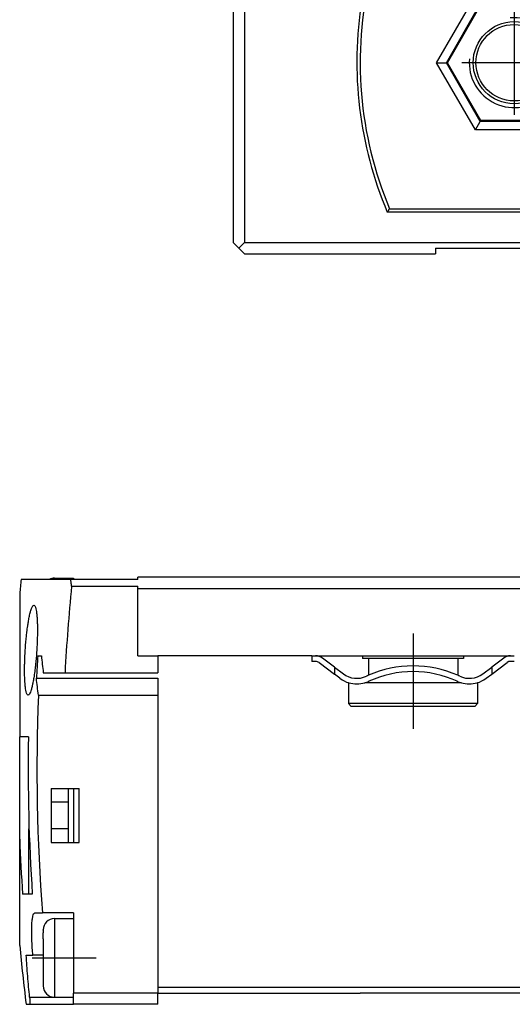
# Model space of a CAD drawing. Header units: millimetres. Extents: x -285 to 870, y -217 to 203.
# Tile 14 of 22: x 446 to 489, y -96 to -9. Entities that reach past the tile are written whole.
import ezdxf

# ---------------------------------------------------------------- set-up
doc = ezdxf.new("R2010")
doc.units = ezdxf.units.MM
doc.linetypes.add('DOT_CENTER', pattern=[14, 12, -1, 0, -1])
doc.layers.add('1', color=7, linetype='Continuous')

# ---------------------------------------------------------------- blocks, each defined once
blk = doc.blocks.new('CABEZA__18', base_point=(475.9, -95.458))
at = {"color": 7, "linetype": 'Continuous'}
for p, q in [((476.803, -95.458), (475.9, -95.458)), ((486.15, -95.458), (476.803, -95.458)), ((493.049, -95.458), (486.15, -95.458)), ((498.8, -95.458), (493.049, -95.458)), ((526.151, -95.458), (520.4, -95.458)), ((533.05, -95.458), (526.151, -95.458)), ((542.397, -95.458), (533.05, -95.458)), ((542.397, -95.458), (543.3, -95.458))]:
    blk.add_line(p, q, dxfattribs=at)
blk = doc.blocks.new('REGLA__19', base_point=(445.6, -96.458))
at = {"color": 7, "linetype": 'Continuous'}
for p, q in [((448.22, -58.658), (445.724, -58.658)), ((450.144, -58.658), (448.22, -58.658)), ((448.7, -58.535), (450.4, -58.535)), ((450.4, -58.658), (450.144, -58.658)), ((456.1, -58.658), (450.4, -58.658)), ((796.1, -58.458), (456.1, -58.458)), ((456.1, -58.658), (456.1, -58.458)), ((450.224, -59.258), (456.1, -59.258)), ((456.1, -59.458), (456.1, -59.258)), ((456.1, -59.458), (796.1, -59.458)), ((456.1, -65.458), (456.1, -59.458)), ((445.6, -59.935), (445.6, -72.656)), ((447.2, -65.458), (447.526, -65.458)), ((456.1, -65.458), (457.9, -65.458)), ((457.9, -65.458), (457.9, -66.958)), ((471.6, -65.458), (457.9, -65.458)), ((471.6, -65.458), (471.6, -65.958)), ((471.6, -65.458), (471.933, -65.458)), ((471.933, -65.458), (485.1, -65.458)), ((473.6, -66.458), (472.533, -65.658)), ((476.1, -65.458), (476.1, -65.708)), ((485.1, -65.458), (489.267, -65.458)), ((485.1, -65.458), (485.1, -65.708)), ((488.667, -65.658), (487.6, -66.458)), ((489.267, -65.458), (489.6, -65.458)), ((471.933, -65.958), (471.6, -65.958)), ((472.233, -66.058), (473.6, -67.083)), ((473.6, -66.458), (474.4, -67.058)), ((476.625, -65.708), (476.1, -65.708)), ((476.625, -65.708), (476.625, -67.19)), ((484.575, -65.708), (476.625, -65.708)), ((484.575, -65.708), (484.575, -67.19)), ((485.1, -65.708), (484.575, -65.708)), ((486.8, -67.058), (487.6, -66.458)), ((487.6, -67.083), (488.967, -66.058)), ((489.125, -65.958), (488.967, -66.058)), ((489.6, -65.958), (489.125, -65.958)), ((447.702, -66.958), (449.635, -66.958)), ((449.635, -66.958), (457.9, -66.958)), ((474.1, -67.458), (473.6, -67.083)), ((487.1, -67.458), (487.6, -67.083)), ((447.09, -67.458), (457.9, -67.458)), ((457.9, -67.458), (457.9, -68.957)), ((474.9, -67.858), (474.85, -67.858)), ((474.85, -67.858), (474.85, -69.708)), ((476.625, -67.858), (476.3, -67.858)), ((476.625, -67.738), (476.625, -67.858)), ((484.575, -67.858), (476.625, -67.858)), ((484.575, -67.738), (484.575, -67.858)), ((484.9, -67.858), (484.575, -67.858)), ((486.35, -67.858), (486.3, -67.858)), ((486.35, -67.858), (486.35, -69.708)), ((447.265, -68.957), (457.9, -68.957)), ((457.9, -68.957), (457.9, -94.958)), ((486.35, -69.708), (474.85, -69.708)), ((475.1, -69.958), (474.85, -69.708)), ((486.1, -69.958), (475.1, -69.958)), ((486.1, -69.958), (486.35, -69.708)), ((446.379, -72.656), (445.6, -72.656)), ((445.6, -81.755), (445.6, -72.656)), ((448.4, -77.256), (449.9, -77.256)), ((448.4, -77.256), (448.4, -82.056)), ((449.9, -77.256), (450.4, -77.256)), ((449.9, -77.256), (449.9, -78.456)), ((450.4, -77.256), (450.9, -77.256)), ((450.9, -82.056), (450.9, -77.256)), ((448.4, -78.456), (449.9, -78.456)), ((449.9, -78.456), (449.9, -80.856)), ((446.4, -79.511), (446.4, -80.856)), ((446.437, -80.856), (446.4, -80.856)), ((446.4, -86.656), (446.4, -80.856)), ((449.9, -80.856), (448.4, -80.856)), ((449.9, -80.856), (449.9, -82.056)), ((445.6, -91.234), (445.6, -81.755)), ((448.4, -82.056), (449.9, -82.056)), ((449.9, -82.056), (450.4, -82.056)), ((450.4, -82.056), (450.9, -82.056)), ((446.4, -86.656), (445.853, -86.656)), ((446.722, -86.656), (446.4, -86.656)), ((446.952, -88.328), (447.623, -88.328)), ((450.4, -88.328), (447.623, -88.328)), ((450.4, -88.328), (450.4, -88.828)), ((448.7, -88.828), (450.4, -88.828)), ((450.4, -88.828), (450.4, -95.458)), ((446.176, -92.082), (446.775, -92.082)), ((447.7, -92.082), (446.775, -92.082)), ((450.4, -95.828), (450.4, -95.458)), ((457.9, -94.958), (457.9, -95.458)), ((457.9, -96.458), (457.9, -95.458)), ((457.9, -95.458), (475.9, -95.458)), ((476.803, -95.458), (475.9, -95.458)), ((486.15, -95.458), (476.803, -95.458)), ((493.049, -95.458), (486.15, -95.458)), ((448.7, -95.828), (450.4, -95.828)), ((450.4, -96.458), (450.4, -95.828)), ((446.171, -96.458), (446.498, -96.458)), ((446.498, -96.458), (450.4, -96.458)), ((457.9, -96.458), (450.4, -96.458))]:
    blk.add_line(p, q, dxfattribs=at)
at = {"color": 3, "linetype": 'Continuous'}
for p, q in [((473.6, -66.458), (473.6, -67.083)), ((487.6, -66.458), (487.6, -67.083)), ((450.4, -77.256), (450.4, -82.056)), ((457.9, -95.458), (450.4, -95.458)), ((794.3, -94.958), (457.9, -94.958)), ((446.481, -95.828), (448.7, -95.828))]:
    blk.add_line(p, q, dxfattribs=at)
at = {"color": 7, "linetype": 'Continuous'}
for centre, radius, start, end in [((612.87, -75.585), 168, 174.21744, 174.65504), ((448.7, -59.535), 1, 90, 118.69536), ((612.87, -75.585), 163.463, 174.26776, 176.97486), ((612.87, -75.585), 165.979, 176.50213, 177.19358), ((471.933, -66.458), 1, 53.1301, 90), ((489.267, -66.458), 1, 90, 126.8699), ((471.933, -66.458), 0.5, 53.1301, 90), ((480.6, -76.272), 9.914, 66.36253, 113.63747), ((475.6, -65.458), 2, 233.1301, 295.11695), ((480.6, -76.272), 9.914, 113.63747, 114.75301), ((480.6, -76.272), 9.414, 65.25599, 114.74401), ((480.6, -76.272), 9.914, 65.24699, 66.36253), ((485.6, -65.458), 2, 244.88305, 306.8699), ((475.6, -65.458), 2.5, 233.1301, 253.7398), ((475.6, -65.458), 2.5, 253.7398, 286.2602), ((475.6, -65.458), 2.5, 286.2602, 295.07806), ((485.6, -65.458), 2.5, 244.92194, 253.7398), ((485.6, -65.458), 2.5, 253.7398, 286.2602), ((485.6, -65.458), 2.5, 286.2602, 306.8699), ((612.87, -75.585), 165.737, 177.70833, 184.40982), ((612.87, -75.585), 166.516, 178.99214, 183.81221), ((612.87, -75.585), 167.383, 182.11251, 183.79243), ((448.7, -89.828), 1, 90, 180), ((612.87, -75.585), 168, 185.34496, 187.13724), ((448.7, -94.828), 1, 180, 270)]:
    blk.add_arc(centre, radius, start, end, dxfattribs=at)
at = {"color": 3, "linetype": 'Continuous'}
for points, knots in [([(448.7, -58.535), (448.7, -58.555), (448.7, -58.596), (448.7, -58.637), (448.7, -58.658)], [0, 0, 0, 0, 0.0596797, 0.1228149, 0.1228149, 0.1228149, 0.1228149]), ([(448.7, -88.828), (448.7, -88.906), (448.7, -89.068), (448.7, -89.299), (448.7, -89.548), (448.7, -89.827), (448.7, -90.167), (448.7, -90.551), (448.7, -90.901), (448.7, -91.227), (448.7, -91.53), (448.7, -91.869), (448.7, -92.179), (448.7, -92.442), (448.7, -92.619), (448.7, -92.741), (448.7, -92.792), (448.7, -92.813)], [0, 0, 0, 0, 0.234448, 0.48475, 0.694749, 0.979302, 1.323576, 1.712738, 2.131955, 2.373664, 2.689659, 3.041699, 3.391543, 3.618197, 3.833219, 3.921347, 3.984869, 3.984869, 3.984869, 3.984869]), ([(447.7, -89.828), (447.7, -89.831), (447.7, -89.838), (447.7, -89.845), (447.7, -89.849)], [0, 0, 0, 0, 0.00879106, 0.02108541, 0.02108541, 0.02108541, 0.02108541]), ([(448.7, -92.813), (448.7, -92.983), (448.7, -93.284), (448.7, -93.671), (448.7, -94.002), (448.7, -94.352), (448.7, -94.772), (448.7, -95.154), (448.7, -95.458), (448.7, -95.63), (448.7, -95.752), (448.7, -95.803), (448.7, -95.828)], [0, 0, 0, 0, 0.510345, 0.902381, 1.162218, 1.502893, 1.952971, 2.421806, 2.64846, 2.863482, 2.939114, 3.015132, 3.015132, 3.015132, 3.015132])]:
    blk.add_open_spline(points, degree=3, knots=knots, dxfattribs=at)
at = {"color": 7, "linetype": 'Continuous'}
for points, knots in [([(450.224, -59.258), (450.211, -59.158), (450.183, -58.958), (450.157, -58.758), (450.144, -58.658)], [0, 0, 0, 0, 0.3027322, 0.6053907, 0.6053907, 0.6053907, 0.6053907]), ([(450.4, -58.535), (450.4, -58.54), (450.4, -58.55), (450.4, -58.573), (450.4, -58.61), (450.4, -58.64), (450.4, -58.658)], [0, 0, 0, 0, 0.0128633, 0.0308396, 0.0692631, 0.1228149, 0.1228149, 0.1228149, 0.1228149]), ([(446.35, -68.958), (446.32, -68.941), (446.249, -68.903), (446.196, -68.735), (446.141, -68.524), (446.109, -68.286), (446.082, -68.039), (446.06, -67.743), (446.041, -67.326), (446.034, -66.913), (446.035, -66.5), (446.043, -66.088), (446.061, -65.553), (446.094, -64.941), (446.139, -64.331), (446.189, -63.8), (446.235, -63.391), (446.276, -63.068), (446.318, -62.763), (446.372, -62.416), (446.442, -62.027), (446.523, -61.664), (446.606, -61.36), (446.69, -61.155), (446.759, -61.004), (446.834, -60.97), (446.861, -60.958)], [0, 0, 0, 0, 0.100167, 0.234886, 0.49776, 0.768198, 0.949673, 1.243047, 1.657541, 2.202701, 2.481567, 2.897852, 3.437844, 4.088003, 4.735049, 5.273388, 5.689446, 5.96948, 6.248446, 6.61429, 7.023487, 7.43296, 7.733273, 7.959768, 8.111695, 8.200487, 8.200487, 8.200487, 8.200487]), ([(446.861, -60.958), (446.892, -60.975), (446.962, -61.013), (447.016, -61.18), (447.07, -61.39), (447.114, -61.7), (447.146, -62.054), (447.166, -62.44), (447.175, -62.784), (447.178, -63.089), (447.178, -63.412), (447.17, -63.825), (447.152, -64.361), (447.119, -64.973), (447.073, -65.585), (447.022, -66.117), (446.977, -66.527), (446.924, -66.942), (446.864, -67.359), (446.79, -67.778), (446.728, -68.074), (446.667, -68.326), (446.605, -68.556), (446.521, -68.761), (446.453, -68.912), (446.378, -68.946), (446.35, -68.958)], [0, 0, 0, 0, 0.100156, 0.234307, 0.496103, 0.764975, 1.165099, 1.565163, 1.923695, 2.198787, 2.478253, 2.895096, 3.435778, 4.086938, 4.735421, 5.275104, 5.69217, 5.972635, 6.530338, 6.953449, 7.251581, 7.434, 7.733769, 7.960092, 8.112182, 8.200948, 8.200948, 8.200948, 8.200948]), ([(447.526, -65.458), (447.554, -65.708), (447.609, -66.209), (447.671, -66.708), (447.702, -66.958)], [0, 0, 0, 0, 0.754936, 1.510269, 1.510269, 1.510269, 1.510269]), ([(447.265, -68.957), (447.234, -68.708), (447.172, -68.208), (447.117, -67.708), (447.09, -67.458)], [0, 0, 0, 0, 0.75497, 1.509546, 1.509546, 1.509546, 1.509546]), ([(446.775, -92.082), (446.758, -91.876), (446.716, -91.391), (446.677, -90.654), (446.664, -89.969), (446.678, -89.411), (446.704, -88.984), (446.764, -88.661), (446.814, -88.423), (446.911, -88.356), (446.952, -88.328)], [0, 0, 0, 0, 0.621985, 1.457821, 2.214233, 2.67509, 3.138057, 3.484912, 3.681027, 3.826272, 3.826272, 3.826272, 3.826272]), ([(447.7, -89.849), (447.7, -89.846), (447.7, -89.839), (447.7, -89.832), (447.7, -89.828)], [0, 0, 0, 0, 0.01053451, 0.02108543, 0.02108543, 0.02108543, 0.02108543]), ([(447.7, -89.849), (447.7, -89.86), (447.7, -89.887), (447.7, -89.927), (447.7, -89.969), (447.7, -90.006), (447.7, -90.038), (447.7, -90.065), (447.7, -90.086), (447.7, -90.097), (447.7, -90.102)], [0, 0, 0, 0, 0.0324406, 0.0807338, 0.120508, 0.1576795, 0.1906946, 0.2182002, 0.2390343, 0.2523567, 0.2523567, 0.2523567, 0.2523567]), ([(447.7, -90.638), (447.7, -90.576), (447.7, -90.464), (447.7, -90.308), (447.7, -90.191), (447.7, -90.124), (447.7, -90.102)], [0, 0, 0, 0, 0.1837727, 0.3364454, 0.4679568, 0.5360711, 0.5360711, 0.5360711, 0.5360711]), ([(447.7, -90.638), (447.7, -90.732), (447.7, -90.911), (447.7, -91.161), (447.7, -91.36), (447.7, -91.509), (447.7, -91.614), (447.7, -91.701), (447.7, -91.765), (447.7, -91.801), (447.7, -91.813)], [0, 0, 0, 0, 0.283714, 0.535546, 0.751599, 0.878465, 0.983882, 1.067071, 1.139939, 1.175356, 1.175356, 1.175356, 1.175356]), ([(447.7, -91.813), (447.7, -91.894), (447.7, -92.066), (447.7, -92.344), (447.7, -92.697), (447.7, -92.96), (447.7, -93.117)], [0, 0, 0, 0, 0.243643, 0.515132, 0.833975, 1.303705, 1.303705, 1.303705, 1.303705]), ([(446.481, -95.828), (446.424, -95.204), (446.31, -93.956), (446.221, -92.707), (446.176, -92.082)], [0, 0, 0, 0, 1.879066, 3.757861, 3.757861, 3.757861, 3.757861]), ([(447.7, -93.117), (447.7, -93.18), (447.7, -93.309), (447.7, -93.605), (447.7, -93.971), (447.7, -94.332), (447.7, -94.57), (447.7, -94.693), (447.7, -94.774), (447.7, -94.81), (447.7, -94.828)], [0, 0, 0, 0, 0.190185, 0.387991, 0.887769, 1.28767, 1.469975, 1.603142, 1.657153, 1.711427, 1.711427, 1.711427, 1.711427]), ([(446.481, -95.828), (446.484, -95.863), (446.49, -95.926), (446.497, -96.012), (446.503, -96.098), (446.509, -96.187), (446.513, -96.279), (446.514, -96.353), (446.513, -96.403), (446.509, -96.433), (446.507, -96.45), (446.5, -96.456), (446.498, -96.458)], [0, 0, 0, 0, 0.1058656, 0.1914951, 0.256941, 0.3661694, 0.4589497, 0.5333005, 0.587639, 0.6087642, 0.6257159, 0.6349479, 0.6349479, 0.6349479, 0.6349479])]:
    blk.add_open_spline(points, degree=3, knots=knots, dxfattribs=at)
at = {"layer": '1', "color": 2, "linetype": 'DOT_CENTER'}
for p, q in [((480.6, -63.458), (480.6, -71.958)), ((446.7, -92.328), (452.4, -92.328))]:
    blk.add_line(p, q, dxfattribs=at)
blk = doc.blocks.new('Regla_G2_cm240__20', base_point=(445.6, -96.458))
for name, p in [('REGLA__19', (445.6, -96.458)), ('CABEZA__18', (475.9, -95.458))]:
    blk.add_blockref(name, p)
blk = doc.blocks.new('B1', base_point=(626, -76))
blk.add_blockref('Regla_G2_cm240__20', (445.6, -96.458))
blk = doc.blocks.new('CABEZA__24', base_point=(464.6, -29.69))
at = {"color": 7, "linetype": 'Continuous'}
for p, q in [((482.6, -2.69), (482.6, -4.19)), ((536.6, -4.19), (536.6, -2.69)), ((464.6, -4.513), (464.6, -4.19)), ((476.68, -4.19), (464.6, -4.19)), ((482.6, -4.19), (476.68, -4.19)), ((482.717, -4.19), (482.6, -4.19)), ((488.357, -4.19), (482.717, -4.19)), ((499.198, -4.19), (488.357, -4.19)), ((520.002, -4.19), (499.198, -4.19)), ((530.842, -4.19), (520.002, -4.19)), ((536.483, -4.19), (530.842, -4.19)), ((536.6, -4.19), (536.483, -4.19)), ((542.52, -4.19), (536.6, -4.19)), ((542.52, -4.19), (554.6, -4.19)), ((554.6, -4.513), (554.6, -4.19)), ((464.6, -4.513), (464.6, -4.704)), ((464.6, -5.759), (464.6, -4.704)), ((498.8, -4.94), (476.803, -4.94)), ((499.1, -4.64), (498.8, -4.94)), ((498.8, -4.94), (498.8, -25.69)), ((499.1, -4.64), (520.1, -4.64)), ((499.1, -25.99), (499.1, -4.64)), ((520.4, -4.94), (520.1, -4.64)), ((520.1, -4.64), (520.1, -25.99)), ((542.397, -4.94), (520.4, -4.94)), ((520.4, -25.69), (520.4, -4.94)), ((554.6, -4.513), (554.6, -4.704)), ((554.6, -5.759), (554.6, -4.704)), ((464.6, -6.142), (464.6, -5.759)), ((508.294, -7.176), (509.384, -5.288)), ((508.316, -7.163), (509.384, -5.314)), ((509.816, -5.288), (510.906, -7.176)), ((509.816, -5.314), (510.884, -7.163)), ((554.6, -6.142), (554.6, -5.759)), ((464.6, -6.636), (464.6, -6.142)), ((464.6, -7.136), (464.6, -6.636)), ((486.15, -6.714), (486.583, -7.464)), ((493.049, -6.714), (492.616, -7.464)), ((526.151, -6.714), (526.584, -7.464)), ((533.05, -6.714), (532.617, -7.464)), ((554.6, -6.636), (554.6, -6.142)), ((554.6, -7.136), (554.6, -6.636)), ((464.6, -7.136), (464.6, -28.69)), ((464.6, -7.136), (465.6, -7.136)), ((476.057, -7.136), (465.6, -7.136)), ((465.6, -7.136), (465.6, -28.69)), ((483.653, -12.69), (486.626, -7.54)), ((486.583, -7.464), (486.626, -7.54)), ((486.626, -7.54), (492.573, -7.54)), ((492.573, -7.54), (492.616, -7.464)), ((492.573, -7.54), (495.546, -12.69)), ((510.69, -7.551), (508.51, -7.551)), ((510.667, -7.538), (508.533, -7.538)), ((526.627, -7.54), (523.654, -12.69)), ((526.584, -7.464), (526.627, -7.54)), ((532.574, -7.54), (526.627, -7.54)), ((532.574, -7.54), (532.617, -7.464)), ((535.547, -12.69), (532.574, -7.54)), ((543.143, -7.136), (553.6, -7.136)), ((553.6, -7.136), (554.6, -7.136)), ((553.6, -7.136), (553.6, -28.69)), ((554.6, -7.136), (554.6, -28.69)), ((482.7, -12.69), (483.566, -12.69)), ((483.566, -12.69), (483.653, -12.69)), ((486.626, -17.84), (483.653, -12.69)), ((495.546, -12.69), (492.573, -17.84)), ((495.633, -12.69), (495.546, -12.69)), ((496.499, -12.69), (495.633, -12.69)), ((522.701, -12.69), (523.567, -12.69)), ((523.567, -12.69), (523.654, -12.69)), ((523.654, -12.69), (526.627, -17.84)), ((532.574, -17.84), (535.547, -12.69)), ((535.634, -12.69), (535.547, -12.69)), ((536.5, -12.69), (535.634, -12.69)), ((486.15, -18.665), (486.583, -17.915)), ((486.583, -17.915), (486.626, -17.84)), ((492.573, -17.84), (486.626, -17.84)), ((492.616, -17.915), (492.573, -17.84)), ((493.049, -18.665), (492.616, -17.915)), ((526.151, -18.665), (526.584, -17.915)), ((526.584, -17.915), (526.627, -17.84)), ((526.627, -17.84), (532.574, -17.84)), ((532.617, -17.915), (532.574, -17.84)), ((533.05, -18.665), (532.617, -17.915)), ((499.1, -25.99), (478.309, -25.99)), ((478.508, -25.69), (498.8, -25.69)), ((498.8, -25.69), (499.1, -25.99)), ((520.1, -25.99), (520.4, -25.69)), ((540.891, -25.99), (520.1, -25.99)), ((540.692, -25.69), (520.4, -25.69)), ((465.1, -29.19), (464.6, -28.69)), ((465.1, -29.19), (465.6, -28.69)), ((465.6, -28.69), (553.6, -28.69)), ((553.6, -28.69), (554.1, -29.19)), ((554.6, -28.69), (554.1, -29.19)), ((465.1, -29.19), (465.6, -29.69)), ((465.6, -29.69), (482.6, -29.69)), ((482.6, -29.19), (536.6, -29.19)), ((482.6, -29.19), (482.6, -29.69)), ((536.6, -29.19), (536.6, -29.69)), ((536.6, -29.69), (553.6, -29.69)), ((554.1, -29.19), (553.6, -29.69))]:
    blk.add_line(p, q, dxfattribs=at)
at = {"color": 3, "linetype": 'Continuous'}
for p, q in [((482.717, -4.19), (482.717, -2.69)), ((488.357, -4.19), (488.357, -2.69)), ((499.198, -4.19), (499.198, -2.69)), ((520.002, -2.69), (520.002, -4.19)), ((530.842, -2.69), (530.842, -4.19)), ((536.483, -4.19), (536.483, -2.69)), ((464.6, -4.513), (476.598, -4.513)), ((476.551, -4.704), (464.6, -4.704)), ((554.6, -4.513), (542.602, -4.513)), ((542.649, -4.704), (554.6, -4.704)), ((476.314, -5.759), (464.6, -5.759)), ((509.384, -5.288), (509.384, -5.314)), ((509.816, -5.288), (509.816, -5.314)), ((542.886, -5.759), (554.6, -5.759)), ((476.236, -6.142), (464.6, -6.142)), ((476.143, -6.636), (464.6, -6.636)), ((482.7, -12.69), (486.15, -6.714)), ((486.15, -6.714), (493.049, -6.714)), ((493.049, -6.714), (496.499, -12.69)), ((522.701, -12.69), (526.151, -6.714)), ((526.151, -6.714), (533.05, -6.714)), ((533.05, -6.714), (536.5, -12.69)), ((542.964, -6.142), (554.6, -6.142)), ((543.057, -6.636), (554.6, -6.636)), ((483.566, -12.69), (486.583, -7.464)), ((486.583, -7.464), (492.616, -7.464)), ((492.616, -7.464), (495.633, -12.69)), ((508.294, -7.176), (508.316, -7.163)), ((508.51, -7.551), (508.533, -7.538)), ((510.667, -7.538), (510.69, -7.551)), ((510.884, -7.163), (510.906, -7.176)), ((523.567, -12.69), (526.584, -7.464)), ((526.584, -7.464), (532.617, -7.464)), ((532.617, -7.464), (535.634, -12.69)), ((486.15, -18.665), (482.7, -12.69)), ((486.583, -17.915), (483.566, -12.69)), ((495.633, -12.69), (492.616, -17.915)), ((496.499, -12.69), (493.049, -18.665)), ((526.151, -18.665), (522.701, -12.69)), ((526.584, -17.915), (523.567, -12.69)), ((535.634, -12.69), (532.617, -17.915)), ((536.5, -12.69), (533.05, -18.665)), ((492.616, -17.915), (486.583, -17.915)), ((532.617, -17.915), (526.584, -17.915)), ((493.049, -18.665), (486.15, -18.665)), ((533.05, -18.665), (526.151, -18.665))]:
    blk.add_line(p, q, dxfattribs=at)
at = {"color": 7, "linetype": 'Continuous'}
for centre, radius in [((489.6, -12.69), 3.65), ((489.6, -12.69), 3.4), ((529.6, -12.69), 3.65), ((529.6, -12.69), 3.4)]:
    blk.add_circle(centre, radius, dxfattribs=at)
for centre, radius, start, end in [((509.6, -12.69), 34, 165.52249, 166.08449), ((509.6, -12.69), 34, 13.91551, 14.47751), ((509.6, -12.69), 33.7, 166.70468, 202.69072), ((509.6, -12.69), 34, 166.41674, 168.238), ((509.6, -12.69), 34, 166.30433, 166.41674), ((509.6, -12.69), 34, 166.08449, 166.30433), ((509.6, -5.413), 0.25, 30, 150), ((509.6, -5.439), 0.25, 30, 150), ((509.6, -12.69), 33.7, 337.30928, 13.29532), ((509.6, -12.69), 34, 13.69567, 13.91551), ((509.6, -12.69), 34, 13.58326, 13.69567), ((509.6, -12.69), 34, 11.762, 13.58326), ((509.6, -12.69), 34, 168.238, 168.89653), ((509.6, -12.69), 34, 11.10347, 11.762), ((509.6, -12.69), 34, 169.74329, 170.59843), ((509.6, -12.69), 34, 168.89653, 169.74329), ((509.6, -12.69), 34, 10.25671, 11.10347), ((509.6, -12.69), 34, 9.40157, 10.25671), ((509.6, -12.69), 34, 170.59843, 203.02772), ((508.51, -7.301), 0.25, 150, 270), ((508.533, -7.288), 0.25, 150, 270), ((510.667, -7.288), 0.25, 270, 30), ((510.69, -7.301), 0.25, 270, 30), ((509.6, -12.69), 34, 336.97228, 9.40157)]:
    blk.add_arc(centre, radius, start, end, dxfattribs=at)
for points, knots in [([(476.803, -4.94), (476.784, -4.915), (476.744, -4.865), (476.685, -4.79), (476.626, -4.715), (476.586, -4.665), (476.567, -4.64)], [0, 0, 0, 0, 0.0954143, 0.19106, 0.2864288, 0.3820222, 0.3820222, 0.3820222, 0.3820222]), ([(542.633, -4.64), (542.614, -4.665), (542.574, -4.715), (542.515, -4.79), (542.456, -4.865), (542.417, -4.915), (542.397, -4.94)], [0, 0, 0, 0, 0.0954825, 0.1909591, 0.2864724, 0.3820222, 0.3820222, 0.3820222, 0.3820222]), ([(478.309, -25.99), (478.326, -25.964), (478.359, -25.914), (478.409, -25.839), (478.458, -25.764), (478.492, -25.715), (478.508, -25.69)], [0, 0, 0, 0, 0.0900935, 0.1799882, 0.2700098, 0.3600539, 0.3600539, 0.3600539, 0.3600539]), ([(540.692, -25.69), (540.708, -25.714), (540.742, -25.764), (540.791, -25.839), (540.841, -25.914), (540.874, -25.965), (540.891, -25.99)], [0, 0, 0, 0, 0.0899107, 0.1800615, 0.2700953, 0.3600539, 0.3600539, 0.3600539, 0.3600539])]:
    blk.add_open_spline(points, degree=3, knots=knots, dxfattribs=at)
at = {"layer": '1', "color": 2, "linetype": 'DOT_CENTER'}
for p, q in [((489.6, -8.04), (489.6, -17.34)), ((529.6, -8.04), (529.6, -17.34)), ((494.25, -12.69), (484.95, -12.69)), ((534.25, -12.69), (524.95, -12.69))]:
    blk.add_line(p, q, dxfattribs=at)
at = {"layer": '1', "color": 30, "linetype": 'Continuous'}
for centre in [(489.6, -12.69), (529.6, -12.69)]:
    blk.add_arc(centre, 4, 175, 95, dxfattribs=at)
blk = doc.blocks.new('Regla_G2_cm240__26', base_point=(445.6, -29.69))
blk.add_blockref('CABEZA__24', (464.6, -29.69))
blk = doc.blocks.new('A1', base_point=(626, 12.474))
blk.add_blockref('Regla_G2_cm240__26', (445.6, -29.69))

msp = doc.modelspace()

# ---------------------------------------------------------------- block references
for name, p in [('A1', (626, 12.474)), ('B1', (626, -76))]:
    msp.add_blockref(name, p)

doc.saveas('drawing.dxf')
